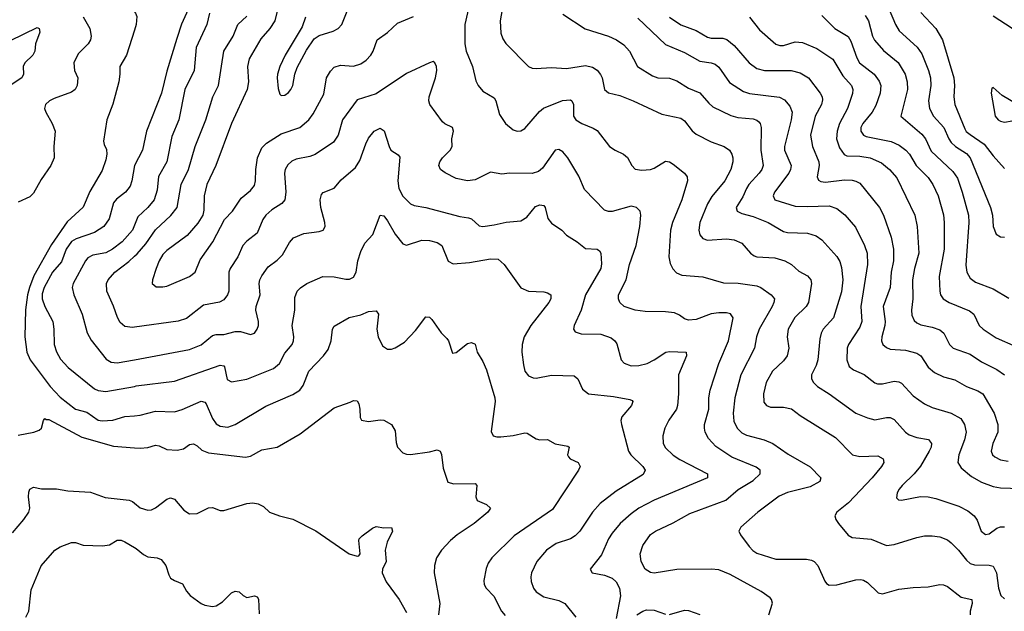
# Model space of a CAD drawing. Header units: inches. Extents: x 501419 to 657765, y 482282 to 547532.
# Tile 164 of 225: x 619397 to 624569, y 503529 to 506636. Entities that reach past the tile are written whole.
import ezdxf

# ---------------------------------------------------------------- set-up
doc = ezdxf.new("R2010")
doc.units = ezdxf.units.IN
doc.header["$MEASUREMENT"] = 0
doc.layers.add('A6510', color=7, linetype='Continuous')
doc.layers.add('A6520', color=7, linetype='Continuous')

msp = doc.modelspace()

# ---------------------------------------------------------------- linework, layer by layer
at = {"layer": 'A6510', "color": 6}
for points, elevation in [([(619730.7, 506650.7), (619766.4, 506590), (619773.7, 506550), (619769.7, 506530), (619757.1, 506510), (619703.9, 506456), (619681.6, 506410), (619685.6, 506370), (619702, 506330), (619700, 506290), (619689.5, 506270), (619670, 506254.6), (619577.8, 506222.2), (619553.7, 506210), (619532.2, 506190), (619527.9, 506170), (619534, 506150), (619568.8, 506090), (619583.4, 506050), (619576.8, 505970), (619578.4, 505910), (619560.3, 505870), (619510, 505796), (619470, 505724.5), (619450, 505705.6), (619390, 505677.4)], 2900), ([(619350, 506527.6), (619490, 506594.6), (619500.2, 506590), (619502.6, 506570), (619481.3, 506510), (619476.2, 506470), (619466.1, 506450), (619424.8, 506410), (619415.5, 506390), (619418.2, 506350), (619409.4, 506330.6), (619346.7, 506290)], 2800), ([(620000, 506580.5), (619959.2, 506450), (619923.8, 506390), (619924.1, 506350), (619917.7, 506310), (619886.8, 506193.1), (619855.8, 506110), (619837.8, 505997.8), (619840.6, 505980.6), (619853.7, 505953.7), (619855.5, 505930), (619850, 505899.7), (619830, 505843.4), (619766.3, 505733.7), (619730, 505652.1), (619646.2, 505573.8), (619564.1, 505455.9), (619472.1, 505290), (619448.9, 505230), (619438.1, 505190), (619428.2, 505111.8), (619424.8, 504970), (619435.5, 504890), (619451.8, 504850), (619557.6, 504710), (619610, 504653.5), (619690, 504590.2), (619750, 504575.1), (619810, 504532.6), (619831.5, 504528.5), (619887.3, 504532.7), (619950, 504551), (620000, 504555.6)], 3000), ([(620000, 505870.5), (619999.7, 505870), (619987.3, 505790), (619977.8, 505762.2), (619953.6, 505730), (619906.1, 505693.9), (619890, 505673.7), (619867.7, 505590), (619839.1, 505550), (619790, 505518.5), (619694.2, 505485.8), (619669.8, 505470.2), (619642.1, 505430), (619616.4, 505363.6), (619569.2, 505310), (619525.5, 505230), (619515.7, 505195.7), (619515.8, 505170), (619529.5, 505129.5), (619570.7, 505050), (619577.6, 505010), (619578.7, 504930), (619590.8, 504890.9), (619612.3, 504852.3), (619652, 504810), (619790, 504697.2), (619810, 504688), (619850, 504682.4), (620000, 504710.2)], 3100), ([(620000, 505556.3), (619989.1, 505530), (619935.8, 505470), (619884.9, 505430), (619850, 505410.8), (619781.5, 505398.5), (619754.9, 505385.1), (619742.6, 505370), (619677.8, 505250), (619673.9, 505230), (619681.7, 505190), (619725.9, 505090), (619751.5, 504991.5), (619773.2, 504953.2), (619852.5, 504852.6), (619877.3, 504837.3), (619910, 504833.3), (620000, 504849.9)], 3200), ([(620000, 505020.6), (619990, 505019.2), (619950, 505025), (619925.8, 505045.8), (619911.4, 505071.4), (619890.7, 505130.7), (619855.4, 505210), (619853.4, 505250), (619861.9, 505270), (619897.7, 505310), (619970, 505365.4), (620000, 505393.7)], 3300), ([(619390, 504454.2), (619471.3, 504470), (619499.7, 504480.3), (619512.8, 504490), (619522.2, 504530), (619530, 504541.3), (619536.4, 504536.4), (619550, 504536.1), (619723.3, 504443.3), (619890, 504395.3), (620000, 504387.7)], 2900), ([(619360, 503940), (619418.9, 504010), (619445.4, 504050), (619450.6, 504070), (619444.1, 504130), (619446, 504154), (619450, 504170.1), (619470, 504179.9), (619512, 504172), (619590, 504171.6), (619650, 504162), (619770, 504154.4), (619846.1, 504126.1), (619972.9, 504112.9), (619990, 504105.5), (620000, 504097)], 2800), ([(619430, 503497.3), (619445.8, 503530), (619458.5, 503641.5), (619510, 503767.2), (619581.3, 503850), (619610, 503866.9), (619670, 503890.1), (619690, 503889.5), (619730, 503876.6), (619832.6, 503872.6), (619870, 503877.7), (619910, 503901.6), (619930, 503901.6), (619950, 503893.4), (620000, 503864.2)], 2700)]:
    msp.add_lwpolyline(points, dxfattribs=dict(at, elevation=elevation))
at = {"layer": 'A6520', "color": 6}
for points, elevation in [([(620282.4, 506690), (620248.2, 506611.8), (620223.2, 506536.8), (620170, 506365.6), (620141.7, 506250), (620062.8, 506050), (620043.2, 505950), (620000, 505870.5)], 3100), ([(620761.7, 506730), (620737, 506630), (620711.9, 506590), (620663.9, 506536.1), (620603, 506430), (620594.3, 506390), (620599.5, 506310), (620592.1, 506270), (620509.4, 506090), (620428.3, 505870), (620380.5, 505770), (620366.1, 505710), (620364.7, 505635.3), (620358.6, 505610), (620332.5, 505567.5), (620276.9, 505503.1), (620170, 505423.7), (620150, 505402.9), (620129.9, 505370), (620114.5, 505330), (620095.6, 505270), (620094.1, 505250), (620113.7, 505233.7), (620150, 505232.7), (620170, 505236.9), (620290, 505287.1), (620318.6, 505310), (620346.2, 505373.8), (620412.7, 505470), (620473.7, 505586.3), (620515.1, 505630), (620561.3, 505698.7), (620610, 505738.8), (620630, 505765.9), (620636.2, 505790), (620638.5, 505850), (620647, 505910), (620670, 505963.8), (620693.4, 505986.6), (620770, 506037.2), (620869.6, 506070), (620916, 506110), (620938.3, 506141.7), (620994.8, 506245.2), (621008.7, 506331.3), (621030, 506366.2), (621050, 506387.4), (621083.1, 506396.9), (621150, 506391.9), (621190, 506403.8), (621217.1, 506422.9), (621241.8, 506450), (621253.9, 506470), (621275.4, 506530), (621330, 506567.9), (621382.1, 506617.9), (621466.7, 506653.3)], 3400), ([(620899.4, 506650), (620881.7, 506598.3), (620791.9, 506450), (620763.5, 506390), (620750.8, 506350), (620749.1, 506330), (620755, 506275), (620764.4, 506244.4), (620770, 506238.1), (620790, 506239.7), (620810, 506252.9), (620822.2, 506270), (620832.4, 506290), (620842.9, 506350), (620854.9, 506385.1), (620903.3, 506476.7), (620944.2, 506535.8), (620970, 506553.5), (621044.4, 506575.6), (621070.7, 506589.3), (621088.9, 506611.1), (621121, 506690)], 3500), ([(621757.6, 506710), (621734.7, 506610), (621735.3, 506510), (621742.1, 506470), (621775.8, 506390), (621794.2, 506314.2), (621804.8, 506290), (621830, 506260.3), (621890, 506225.8), (621898.5, 506210), (621917.9, 506137.9), (621950, 506091.4), (621990, 506058.1), (622010, 506051.3), (622030, 506052.6), (622050, 506065.1), (622126.9, 506153.1), (622149, 506171), (622248.5, 506211.5), (622290, 506215.4), (622298.4, 506210), (622306.7, 506190), (622307.2, 506130), (622319.4, 506110), (622350, 506091), (622410, 506067.1), (622430, 506053.3), (622496.2, 505970), (622525.2, 505950), (622569.4, 505929.4), (622590, 505912.9), (622612, 505870), (622630, 505850.1), (622665.5, 505845.5), (622710, 505849.2), (622730, 505855.9), (622790, 505892.2), (622810, 505889.8), (622830, 505877.9), (622889.5, 505829.5), (622903.2, 505810), (622904.3, 505790), (622874.9, 505690), (622826.2, 505570), (622816.3, 505530), (622807.1, 505390), (622814.7, 505354.7), (622827.9, 505327.9), (622846.8, 505306.8), (622874.7, 505294.7), (622986.1, 505286.1), (623094.4, 505254.4), (623171.7, 505251.7), (623270, 505237.4), (623290, 505229.2), (623345.4, 505190), (623362.1, 505170), (623359.1, 505150), (623349.7, 505130), (623281.1, 505010), (623267.3, 504970), (623256.3, 504910), (623185.8, 504770), (623154.2, 504650), (623145.6, 504570), (623148, 504528), (623165.2, 504490), (623190, 504466.4), (623214.3, 504454.3), (623308.5, 504428.5), (623353.9, 504410), (623433.6, 504353.5), (623550, 504288.2), (623606.2, 504230), (623599.9, 504210), (623550, 504182.8), (623430, 504152.3), (623386.2, 504133.8), (623274.3, 504050), (623184.5, 503970), (623174.4, 503950), (623184, 503930), (623228.5, 503868.5), (623248.1, 503848.1), (623270, 503834.4), (623370, 503802.6), (623530, 503802), (623556.4, 503796.4), (623570, 503789.8), (623589.5, 503769.5), (623626, 503686), (623634.4, 503674.4), (623650, 503665.5), (623690, 503666.8), (623790, 503693.5), (623815.3, 503695.3), (623830, 503692.1), (623850, 503679), (623906, 503626), (623930, 503620.3), (624014.4, 503645.6), (624090, 503654.1), (624170, 503656.6), (624230, 503669.9), (624250, 503667.7), (624270, 503658.3), (624343.4, 503603.4), (624398, 503590), (624400.1, 503570), (624389.5, 503530), (624389.3, 503510)], 3400), ([(621938.3, 506730), (621921.8, 506630), (621925.2, 506565.2), (621934.8, 506534.8), (621951, 506511), (622070, 506390.7), (622090, 506381.7), (622110, 506380.2), (622190, 506385.7), (622270, 506380.5), (622370, 506395.4), (622406.3, 506386.3), (622430, 506370.4), (622447.9, 506347.9), (622456.3, 506330), (622470, 506270), (622490, 506252.7), (622550, 506237.1), (622619.1, 506210), (622770, 506140), (622870, 506119.3), (622890, 506105.3), (622930, 506052.5), (622950, 506035.1), (623030, 505995.2), (623097.6, 505970), (623125.2, 505950), (623137.8, 505930), (623143.3, 505910), (623143.5, 505890), (623133.1, 505850), (623101.2, 505790), (623033.2, 505706.8), (623010.8, 505669.2), (622970, 505570), (622964.8, 505530), (622970, 505506.4), (622986.2, 505486.2), (623010, 505478.5), (623110, 505484.3), (623150, 505480.3), (623190, 505462.1), (623235.9, 505410), (623255.1, 505395.1), (623270, 505389.7), (623364.6, 505384.6), (623417, 505370), (623450.6, 505350.6), (623490, 505316), (623535.5, 505290), (623552.1, 505270), (623556.9, 505250), (623540.7, 505150), (623529.2, 505130), (623469.1, 505070.9), (623433.9, 505010), (623428.1, 504970), (623438.2, 504910), (623428.6, 504870), (623410, 504844.3), (623350.9, 504789.1), (623318.8, 504730), (623303.9, 504670), (623306.6, 504626.6), (623320.6, 504610), (623341.4, 504601.4), (623410, 504601.5), (623451.7, 504591.7), (623496.2, 504556.2), (623681.8, 504441.8), (623771.9, 504350), (623810, 504341.4), (623904.9, 504344.9), (623933.3, 504330), (623936, 504310), (623924.5, 504290), (623874.9, 504230), (623750, 504098), (623689.2, 504050), (623679, 504030), (623684.5, 504010), (623697.8, 503990), (623748.9, 503928.9), (623770, 503916.6), (623870, 503907.9), (623950, 503874.2), (623990, 503878.8), (624110, 503916.2), (624150, 503924.1), (624190, 503925.5), (624230, 503919.3), (624270, 503903.5), (624290, 503888.9), (624329.4, 503850), (624370, 503796.3), (624390, 503778.8), (624412, 503772), (624490, 503771.4), (624510, 503765.4), (624529, 503730), (624538.3, 503650), (624551.2, 503611.2), (624570, 503594.5)], 3500), ([(623963.7, 506690), (623998.3, 506610), (624017.4, 506577.4), (624111, 506491), (624136.2, 506456.2), (624170.4, 506370), (624181.5, 506330), (624183.7, 506290), (624171, 506210), (624175.7, 506170), (624196.6, 506130), (624252, 506070), (624277.9, 506010), (624290.7, 505990.7), (624312.7, 505970), (624370, 505933.5), (624390, 505910), (624496.1, 505650), (624506.5, 505610), (624510.6, 505550.6), (624526.8, 505510), (624550, 505495.2), (624570, 505493.5)], 4200), ([(620000, 506677.5), (620005.2, 506670), (620012.3, 506652.3), (620009.2, 506610), (620000, 506580.5)], 3000), ([(620393.9, 506670), (620380.6, 506610), (620324.4, 506490), (620313.8, 506370), (620264.4, 506270), (620232.9, 506110), (620196.7, 506023.3), (620170.3, 505889.7), (620126.9, 505813.1), (620119.6, 505740.4), (620102.9, 505690), (620070.4, 505650), (620018.6, 505601.4), (620000, 505556.3)], 3200), ([(620000, 505393.7), (620013.6, 505406.4), (620060.6, 505459.4), (620110, 505531.7), (620191.6, 505608.4), (620224, 505650), (620246.3, 505770), (620284.1, 505850), (620318.7, 505970), (620375.1, 506110), (620411.2, 506230), (620441.1, 506290), (620469.5, 506470.6), (620518, 506550), (620543.1, 506610), (620590, 506655.1)], 3300), ([(622250, 506664.8), (622367.8, 506587.8), (622490, 506548.9), (622533, 506530), (622570, 506503.1), (622601.1, 506470), (622642.7, 506390), (622721.4, 506341.4), (622750, 506331.4), (622810, 506329), (622850, 506314.3), (622910, 506275.7), (622970, 506251.2), (623016.8, 506196.8), (623038.6, 506178.6), (623133.3, 506133.3), (623170, 506122.7), (623250, 506115.9), (623269, 506109), (623279.4, 506099.4), (623286.5, 506090), (623291.3, 506070), (623290.1, 505950), (623302.3, 505870), (623296.1, 505850), (623282.3, 505830), (623227.4, 505770), (623214.5, 505750), (623195.2, 505704.8), (623161.2, 505650), (623166.7, 505630), (623190, 505617.3), (623250, 505601.9), (623329.7, 505570), (623410, 505523.2), (623430, 505518.5), (623534.7, 505514.7), (623581.2, 505501.2), (623610, 505479.7), (623690, 505392.7), (623705.1, 505365.1), (623714.1, 505334.1), (623721.2, 505270), (623714.2, 505205.8), (623671.9, 505070), (623617.9, 505010), (623606.8, 504990), (623600.1, 504959.9), (623590.2, 504850), (623580.7, 504819.3), (623556.3, 504770), (623556.5, 504750), (623567.1, 504730), (623588.7, 504708.7), (623650.1, 504670.1), (623790, 504569.7), (623850, 504544), (623890, 504534.8), (623950, 504547.2), (623970, 504546.8), (623990, 504536.6), (624050, 504470.3), (624070, 504456.2), (624110, 504441.5), (624170.4, 504430.5), (624187.4, 504410), (624184.2, 504390), (624174.4, 504370), (624128.5, 504291.5), (624096.6, 504250), (624032.2, 504190), (624017.1, 504170), (624006.3, 504150), (624003.8, 504123.8), (624014.2, 504114.2), (624030, 504112.6), (624129.2, 504130.8), (624170, 504130.6), (624210, 504121.6), (624330, 504080.7), (624377.1, 504057.1), (624410.4, 504030.4), (624426.4, 504006.4), (624448.3, 503950), (624470, 503932.5), (624490, 503935.7), (624530, 503965.1), (624550, 503971.4), (624570, 503972.2)], 3600), ([(622644, 506644), (622790, 506505), (622890, 506463.8), (622970, 506418.3), (623030, 506409.7), (623050, 506402.7), (623070, 506385.8), (623125.7, 506305.7), (623199.6, 506259.6), (623230, 506248.1), (623389, 506229), (623414.8, 506214.8), (623441.8, 506181.8), (623454.1, 506150), (623449.7, 506110), (623414.7, 505970), (623414.2, 505950), (623449.6, 505870), (623446.8, 505850), (623437.5, 505830), (623362.4, 505730), (623354.9, 505710), (623364.1, 505690), (623470, 505657.4), (623534.1, 505654.1), (623650, 505657.5), (623690, 505643.7), (623731.4, 505611.4), (623786.9, 505546.9), (623835, 505450), (623849, 505410), (623851.1, 505350), (623816.3, 505130), (623821, 505050), (623810, 505021.3), (623750.6, 504930), (623744.2, 504910), (623742.7, 504850), (623754.6, 504814.6), (623777.1, 504797.1), (623832.5, 504772.5), (623888.4, 504728.4), (623902.9, 504722.9), (623930, 504722.5), (623990, 504737.9), (624014.4, 504734.4), (624030, 504726.1), (624090, 504660.1), (624150, 504618.5), (624190, 504599.3), (624290, 504569.5), (624340.8, 504540.8), (624360.9, 504510), (624368.1, 504470), (624360.2, 504430), (624330, 504350), (624324.6, 504310), (624341.9, 504281.9), (624397.4, 504237.4), (624450, 504207.1), (624510, 504183.3), (624550, 504176.6), (624653.6, 504173.6)], 3700), ([(622811.2, 506650), (622870, 506609.1), (622950, 506579.5), (623010, 506544.9), (623030, 506539.7), (623090, 506538.6), (623111.6, 506531.6), (623150, 506500.3), (623228.6, 506408.6), (623270, 506380.2), (623310, 506369.9), (623450, 506369.9), (623496.7, 506356.7), (623540.8, 506330), (623601.2, 506250), (623612.2, 506230), (623614.4, 506214.4), (623608.7, 506190), (623576.5, 506130), (623551.2, 506030), (623561.1, 505970), (623595.5, 505890), (623597.4, 505870), (623587.1, 505810), (623593.2, 505793.2), (623605.8, 505785.8), (623630, 505782.3), (623730, 505794.2), (623770, 505793.1), (623790, 505788.7), (623810, 505776.8), (623914.3, 505650), (623934.3, 505610), (623974.1, 505494.1), (623986.9, 505430), (623987.8, 505370), (623974.7, 505310), (623970, 505229.3), (623932.1, 505130), (623943.7, 505050), (623942.5, 505030), (623925.6, 504970), (623924.8, 504950), (623931.7, 504930), (623950, 504913.5), (623970, 504904.9), (624050, 504900), (624110, 504885.2), (624130.5, 504870.5), (624170, 504810.1), (624202.6, 504782.6), (624250, 504760.4), (624310, 504745.2), (624370, 504708.8), (624430, 504685.8), (624456.1, 504670), (624516.7, 504570), (624535, 504510), (624535.6, 504470), (624509.2, 504410), (624500.7, 504370), (624507.5, 504350), (624519.6, 504339.6), (624550, 504324.6), (624590, 504316.5)], 3800), ([(623230, 506650), (623283.1, 506583.1), (623370, 506506.8), (623390, 506500.5), (623410, 506501), (623470, 506519), (623510, 506516.4), (623584.5, 506484.5), (623669.1, 506429.1), (623721.9, 506341.9), (623767.3, 506290), (623773.6, 506270), (623772.1, 506247.9), (623746.3, 506170), (623703.6, 506090), (623691, 506050), (623688.6, 506010), (623703, 505963), (623728, 505928), (623741.2, 505921.2), (623810, 505919.6), (623864.2, 505910), (623923.3, 505883.4), (623966.7, 505850), (624004.6, 505804.6), (624098.9, 505610), (624112.2, 505550), (624120.4, 505410), (624096.7, 505330), (624087.3, 505270), (624088.5, 505170), (624081, 505110), (624084, 505084), (624096.2, 505056.2), (624110, 505043.4), (624130, 505033.8), (624190, 505021.7), (624230, 505006.5), (624251.3, 504990), (624281.4, 504930), (624300.8, 504910), (624390, 504879.7), (624450, 504839.4), (624530, 504799), (624570.2, 504770.2)], 3900), ([(623610, 506657.2), (623679.5, 506590), (623748.3, 506548.3), (623763.3, 506523.3), (623795.3, 506435.3), (623809.3, 506410), (623886.5, 506350), (623912.7, 506312.7), (623920.5, 506290), (623917.8, 506250), (623895, 506185), (623875.5, 506150), (623826, 506090), (623815.9, 506070), (623815.2, 506050), (623829.4, 506030), (623843.1, 506023.1), (623975.5, 505995.5), (624016.5, 505976.5), (624051.3, 505951.3), (624071.4, 505930), (624106.1, 505870), (624170, 505807.8), (624194.4, 505770), (624221.7, 505710), (624250, 505610.8), (624253.5, 505570), (624253.7, 505430), (624227.3, 505287.3), (624230.2, 505210), (624234.7, 505190), (624247.4, 505170), (624279.1, 505150), (624387.1, 505107.1), (624408.6, 505088.6), (624436.8, 505030), (624457.4, 505010), (624525.8, 504965.8), (624630, 504918.7)], 4000), ([(623837.5, 506657.5), (623855.9, 506630), (623876.5, 506550), (623888, 506528), (623935, 506475), (624011.2, 506411.2), (624048.5, 506350), (624059, 506310), (624060.7, 506270), (624025.2, 506130), (624135.4, 506035.4), (624155.5, 506010), (624185.8, 505945.8), (624299.1, 505839.1), (624322.8, 505802.8), (624348.6, 505730), (624380.4, 505610), (624382.1, 505570), (624367.2, 505347.2), (624372.6, 505310), (624390, 505277.9), (624418.1, 505258.1), (624510, 505221.8), (624592.8, 505172.8)], 4100), ([(624130, 506673.8), (624209.3, 506589.3), (624243.9, 506530), (624303.6, 506330), (624307.9, 506290), (624303.3, 506230), (624310, 506190), (624361.9, 506061.9), (624369.5, 506049.5), (624390, 506032.4), (624462.8, 505982.8), (624510, 505921.3), (624570, 505853.9)], 4300), ([(624610, 506590.2), (624510, 506655)], 4300), ([(623332, 503510), (623350.9, 503570.9), (623346.9, 503590), (623339.1, 503599.1), (623292.7, 503632.7), (623130, 503722.2), (623070, 503747.1), (623030, 503750.7), (622850, 503747.5), (622730, 503729), (622710, 503731.7), (622683, 503750), (622661.7, 503790), (622656.1, 503830), (622670, 503873.7), (622710, 503931.2), (622736.5, 503950), (622830, 503993), (622917.3, 504042.7), (623107.3, 504112.7), (623172.1, 504167.9), (623250, 504215.3), (623286.3, 504250), (623286.7, 504270), (623266.2, 504286.2), (623138.2, 504338.2), (623054.3, 504394.3), (623015.7, 504435.7), (622998.2, 504470), (622994, 504490), (622995.1, 504510), (623017.8, 504590), (623017.4, 504650), (623023.8, 504690), (623069.3, 504830.7), (623119.9, 504950), (623144.2, 505070), (623130.8, 505090.8), (623110, 505095.8), (623070, 505095.9), (623029.8, 505090.2), (622950, 505061.6), (622910, 505057), (622890, 505063.9), (622863.6, 505083.6), (622836, 505096), (622790, 505102.4), (622683.6, 505103.6), (622630.9, 505110.9), (622572.9, 505130), (622550.1, 505150), (622542.1, 505170), (622542.8, 505190), (622583.1, 505270), (622601.2, 505350), (622635.4, 505450), (622654.4, 505550), (622659.9, 505610), (622656.4, 505630), (622636.9, 505650), (622610, 505656.2), (622510, 505628.3), (622490, 505627.9), (622470, 505636), (622364.4, 505744.4), (622333.5, 505813.5), (622276.9, 505910), (622250, 505942.8), (622230, 505954.1), (622210, 505950.7), (622144.4, 505855.6), (622121.7, 505838.3), (622090, 505827.3), (621970, 505830.3), (621930, 505823.9), (621870, 505835), (621790, 505795.4), (621750, 505790), (621690, 505802.1), (621631.5, 505831.5), (621607.4, 505850), (621599.7, 505870), (621604.2, 505890), (621617.9, 505910), (621658.6, 505950), (621669.6, 505970), (621668, 506010), (621676.6, 506050), (621670.4, 506070.4), (621630, 506088.5), (621618.7, 506098.7), (621551, 506191), (621546.3, 506210), (621547.6, 506230), (621581.1, 506330), (621587.8, 506370), (621587.1, 506390), (621577.6, 506410), (621570, 506415.6), (621550, 506409.5), (621430, 506353.7), (621270, 506246.1), (621170, 506214.8), (621093.3, 506110), (621071.1, 506028.9), (621046.6, 505993.4), (620950, 505928.7), (620921.9, 505918.1), (620850, 505903), (620827.4, 505892.6), (620805.9, 505874.1), (620792.6, 505850), (620788.8, 505830), (620795.8, 505730), (620790.6, 505690), (620774.2, 505670), (620722.6, 505637.4), (620690.9, 505610), (620674, 505586), (620644.5, 505515.5), (620590, 505473.5), (620569.8, 505450), (620542.5, 505390), (620503.5, 505330), (620495.8, 505310), (620496.1, 505210), (620489.7, 505190), (620470, 505164.2), (620447, 505153), (620363.4, 505136.6), (620273.5, 505066.5), (620230, 505051.7), (620000, 505020.6)], 3300), ([(620000, 504849.9), (620290, 504903.2), (620350, 504927.8), (620410, 504976.7), (620430, 504982.9), (620470, 504982.3), (620530, 504998.7), (620557.6, 504997.6), (620610, 504982.9), (620630, 504989.3), (620645.3, 505010), (620651.8, 505030), (620652.6, 505050), (620638.5, 505110), (620639.2, 505130), (620660.2, 505190), (620654.6, 505250), (620658.2, 505270), (620669.6, 505290), (620702.6, 505337.4), (620750, 505373.5), (620778.3, 505401.7), (620814.6, 505465.4), (620836.1, 505490), (620890, 505513.5), (620970, 505523.4), (620991.3, 505530), (621002.2, 505550), (621000.5, 505570), (620978.4, 505650), (620975.5, 505690), (620982.4, 505717.6), (620992.2, 505727.8), (621049.6, 505750.4), (621085.7, 505794.3), (621161, 505859), (621184, 505896), (621215.2, 505984.8), (621230, 506013.8), (621260.2, 506050), (621290, 506066.5), (621311.8, 506051.8), (621337.4, 505970), (621347.6, 505950), (621386, 505926), (621394.3, 505914.3), (621384.1, 505790), (621389.7, 505750), (621410, 505709.8), (621450, 505669.4), (621470, 505660.9), (621530, 505650.4), (621710, 505603.1), (621755.2, 505595.2), (621770, 505590), (621810, 505553.8), (621830, 505550.3), (621890, 505557.8), (621952.8, 505572.8), (622030, 505578.7), (622061.9, 505598.1), (622105.9, 505654.1), (622130, 505664.2), (622150, 505660.8), (622157.2, 505650), (622172.3, 505592.3), (622190, 505566.5), (622245.1, 505530), (622270, 505504.3), (622325.4, 505470), (622370, 505433.6), (622430, 505430.1), (622442.5, 505422.5), (622449.8, 505409.8), (622454.3, 505354.3), (622450.3, 505330), (622369.7, 505190), (622346.2, 505110), (622309.3, 505030), (622307.2, 505010), (622315.8, 504995.8), (622346.6, 504986.6), (622450, 504984.5), (622505, 504965), (622523.4, 504950), (622533.5, 504933.5), (622556.1, 504850), (622571.8, 504831.8), (622610, 504817.6), (622650, 504819.6), (622693.1, 504830), (622730, 504848.7), (622790.6, 504889.4), (622810, 504893.1), (622897.7, 504890), (622900.2, 504870), (622857.1, 504770), (622858.5, 504670), (622852.8, 504610), (622846.8, 504590), (622807.5, 504532.5), (622786.8, 504490), (622776.4, 504450), (622778, 504410), (622790, 504387.2), (622830, 504348.9), (622865.7, 504325.7), (623009.6, 504250), (623010, 504229.7), (622730, 504111.6), (622650.3, 504070), (622610, 504041.3), (622552.3, 503990), (622510, 503939.4), (622490.6, 503909.4), (622454, 503826), (622394.2, 503750), (622405, 503730), (622470, 503718.3), (622510, 503702.2), (622530, 503683.6), (622547.8, 503650), (622553.1, 503610), (622530.9, 503490.9)], 3200), ([(620000, 504710.2), (620010, 504712.1), (620210, 504736.6), (620450, 504821.2), (620470, 504817.4), (620473.1, 504813.1), (620486.9, 504746.9), (620510, 504733.2), (620590, 504747.4), (620730, 504804.2), (620762.7, 504830), (620790, 504883.6), (620828.5, 504930), (620835.9, 504950), (620837.1, 504970), (620828.2, 505030), (620843.3, 505110), (620843.3, 505176.7), (620855.3, 505210), (620872.4, 505227.6), (620906.1, 505250), (620990, 505286.9), (621050, 505285.9), (621110, 505272.4), (621130, 505273.4), (621150, 505283.7), (621164.2, 505310), (621174.4, 505370), (621190, 505417.8), (621210, 505462.7), (621251.7, 505508.3), (621290, 505609.5), (621310, 505605.1), (621330, 505579.9), (621370, 505509), (621410, 505458), (621430, 505451.5), (621510, 505477.4), (621550, 505475.4), (621590, 505465.6), (621615.1, 505450), (621648.5, 505368.5), (621674.4, 505354.4), (621759.4, 505360.6), (621870, 505379.3), (621910, 505377.5), (621941.5, 505350), (622030, 505228.3), (622070, 505210.9), (622150, 505206.1), (622170, 505201.1), (622186.9, 505190), (622187.9, 505170), (622176.9, 505150), (622082, 505030), (622046.8, 504970), (622037.1, 504930), (622035.8, 504890), (622043, 504823), (622051.3, 504790), (622070, 504765.4), (622094, 504754), (622110, 504753.2), (622190, 504769.2), (622310, 504766.2), (622328.3, 504750), (622354.5, 504694.5), (622385.9, 504670), (622517, 504657), (622601.6, 504641.6), (622615.3, 504635.3), (622618.1, 504630), (622611.3, 504610), (622559.6, 504550), (622555.3, 504530), (622558.2, 504510), (622595, 504370), (622607.3, 504350), (622669.7, 504290), (622682.2, 504270), (622672.9, 504247.1), (622530, 504160), (622445.6, 504094.4), (622405.9, 504050), (622339.6, 503950), (622315.9, 503924.1), (622290.2, 503909.8), (622215.3, 503884.7), (622163.8, 503850), (622113.6, 503790), (622086.3, 503730), (622082.5, 503710), (622084.6, 503684.6), (622096.8, 503650), (622110.6, 503630.6), (622150, 503604.9), (622230, 503585), (622261.2, 503570), (622318.3, 503498.3)], 3100), ([(620000, 504555.6), (620030, 504558.4), (620110, 504580), (620210, 504575.7), (620250, 504587.9), (620350, 504632.3), (620370, 504627.7), (620377.7, 504617.7), (620410, 504541.5), (620430, 504513.7), (620450, 504500.5), (620490, 504496.3), (620530, 504509.6), (620690, 504606.6), (620831.8, 504668.2), (620869.2, 504690.8), (620885.9, 504714.1), (620916, 504790), (620993.8, 504870), (621017, 504903), (621032.7, 504950), (621040.9, 505010), (621050, 505026.6), (621128.2, 505071.8), (621190, 505086.6), (621230, 505103.1), (621270, 505107.5), (621281.7, 505090), (621272.9, 505010), (621280.3, 504970), (621303.4, 504923.4), (621330, 504904.8), (621350, 504905.8), (621370, 504913.1), (621417.9, 504942.1), (621476.8, 505003.2), (621530, 505074.8), (621550, 505073.1), (621561.8, 505061.8), (621610.9, 504990.9), (621640.9, 504960.9), (621649.2, 504949.2), (621670, 504884.5), (621690, 504888.5), (621750, 504935.2), (621770, 504941.2), (621790, 504931.1), (621799.5, 504890), (621830, 504840.8), (621850, 504797.1), (621893.6, 504650), (621894.7, 504630), (621873.5, 504473.5), (621884.4, 504450), (621904.4, 504444.4), (621925.3, 504445.3), (621990, 504452.3), (622050, 504465.6), (622063.8, 504463.8), (622110, 504435.2), (622130, 504429.4), (622170, 504430.5), (622210, 504408.8), (622276.2, 504396.2), (622283.4, 504390), (622274.7, 504350), (622280.2, 504340.2), (622288.3, 504330), (622331.3, 504310), (622341.3, 504290), (622332.7, 504270), (622196.9, 504063.1), (621994.3, 503925.7), (621876.9, 503810), (621858.2, 503781.8), (621847.2, 503752.8), (621836.2, 503690), (621837.8, 503670), (621848.1, 503650), (621887.9, 503607.9), (621927.9, 503530), (621947.1, 503507.1)], 3000), ([(620000, 504387.7), (620030, 504385.7), (620070, 504389.6), (620110, 504400.8), (620130, 504397.7), (620170, 504378.7), (620225.4, 504374.6), (620258.6, 504381.4), (620290, 504405.1), (620310, 504407.9), (620330, 504397.2), (620355, 504375), (620390, 504361.7), (620582.7, 504337.3), (620610, 504343), (620670, 504377.5), (620750, 504390.3), (620870, 504461.1), (621050, 504597.6), (621133.6, 504626.4), (621150, 504636), (621170, 504634.5), (621178.3, 504618.3), (621184.6, 504590), (621186.1, 504546.1), (621192.3, 504532.3), (621230, 504525.9), (621290, 504534.4), (621310, 504533.1), (621350, 504509), (621370, 504476.5), (621374.8, 504414.8), (621382.3, 504390), (621410, 504360.7), (621430, 504353.2), (621450, 504353), (621550, 504366.8), (621590, 504376.9), (621605.5, 504370), (621612.3, 504352.3), (621621, 504281), (621646.8, 504206.8), (621678, 504198), (621790, 504200.1), (621798.9, 504190), (621793.7, 504130), (621801.2, 504110), (621849.7, 504089.7), (621870.6, 504070), (621855.7, 504050), (621784.4, 503990), (621694.5, 503930), (621659.6, 503900.4), (621612.2, 503850), (621587.3, 503810), (621576.1, 503770), (621575.3, 503730), (621605, 503570), (621598, 503510)], 2900), ([(620000, 504097), (620030, 504071.3), (620070, 504060.3), (620090, 504062.1), (620110, 504071.6), (620170, 504118.1), (620190, 504123.8), (620210, 504118.1), (620259.2, 504059.2), (620290, 504040.8), (620330, 504043), (620390, 504072.7), (620410, 504074.3), (620450, 504058.9), (620470, 504057.4), (620590, 504094.8), (620622.2, 504097.8), (620650, 504093.7), (620678.5, 504078.5), (620709.8, 504049.8), (620761.3, 504030), (620832.6, 504012.6), (620952.1, 503952.1), (621127.6, 503830), (621170, 503817.3), (621179.6, 503820.4), (621185.4, 503830), (621179.1, 503900.9), (621180.7, 503910), (621195.5, 503924.5), (621250, 503966), (621270, 503974.3), (621310, 503967), (621350, 503967.9), (621355.7, 503950), (621328.1, 503891.9), (621316.4, 503850), (621323.2, 503790), (621303.2, 503750), (621301, 503730), (621323.2, 503683.1), (621390, 503589.7), (621430, 503523)], 2800), ([(620000, 503864.2), (620010, 503858.4), (620047, 503827), (620070, 503814), (620119, 503810), (620140.1, 503799.9), (620165.6, 503770), (620180.2, 503720.2), (620190, 503702.7), (620210, 503689.7), (620252.6, 503672.6), (620273.7, 503633.7), (620292, 503612), (620350, 503570.1), (620370, 503561), (620410, 503554.1), (620430, 503556.8), (620462.2, 503577.8), (620510, 503625.7), (620530, 503635.1), (620550, 503631.4), (620571.5, 503611.5), (620590, 503601.5), (620630, 503609.5), (620644.8, 503604.8), (620651.5, 503591.5), (620656, 503516)], 2700), ([(622639.6, 503510), (622670.3, 503529.7), (622690, 503535.5), (622730, 503535.4), (622790, 503513.7)], 3200), ([(622810, 503511.9), (622890, 503533.8), (622910, 503532.6), (622970, 503512.5)], 3200)]:
    msp.add_lwpolyline(points, dxfattribs=dict(at, elevation=elevation))
at = {"layer": 'A6520', "color": 6, "elevation": 4400}
msp.add_lwpolyline([(624510, 506280.7), (624502.9, 506277.1), (624500.2, 506250), (624520.7, 506130), (624537.2, 506110), (624550, 506102.7), (624570, 506098.2), (624610, 506104.6), (624660.2, 506130), (624676, 506150), (624673.2, 506170), (624557.5, 506237.5)], close=True, dxfattribs=at)

doc.saveas('drawing.dxf')
